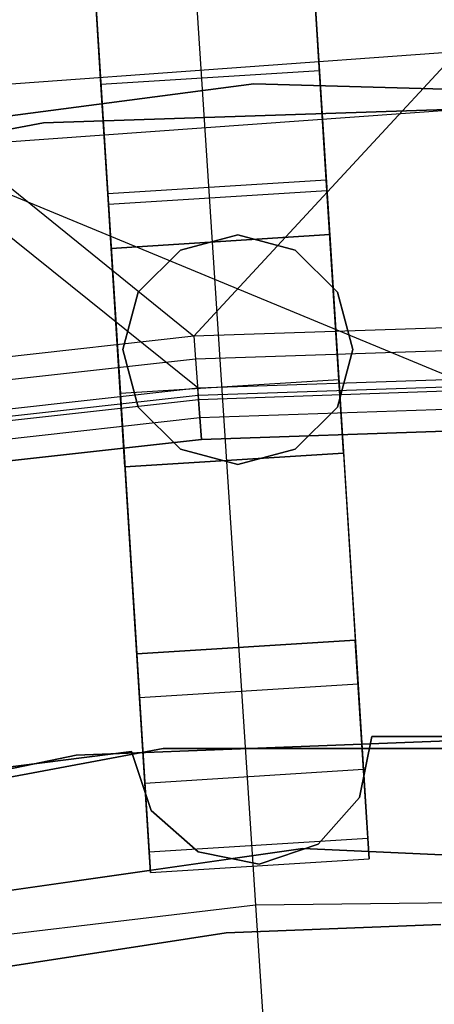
# Model space of a CAD drawing. Extents: x 0 to 27.3, y 0 to 27.3.
# Tile 53 of 117: x 13.266 to 13.645, y 16.135 to 17.035. Entities that reach past the tile are written whole.
import ezdxf

# ---------------------------------------------------------------- set-up
doc = ezdxf.new("R2010")
doc.units = 0
doc.header["$LTSCALE"] = 2.54
doc.layers.get('0').update_dxf_attribs({"color": 13, "linetype": 'CONTINUOUS'})

# ---------------------------------------------------------------- blocks, each defined once
blk = doc.blocks.new('SPUMPKIN_S_PM_STL_1')
at = {"color": 0}
for p, q in [((19.45885, 19.10915, 89.60823), (19.61614, 16.60913, 90.32142)), ((19.45885, 19.10915, 89.60823), (19.61614, 16.60913, 90.32142)), ((19.25925, 19.09659, 89.60823), (19.41654, 16.59654, 90.32142)), ((19.25925, 19.09659, 89.60823), (19.41654, 16.59654, 90.32142)), ((19.46233, 19.05383, 89.41559), (19.61869, 16.56862, 90.12559)), ((19.46233, 19.05383, 89.41559), (19.61869, 16.56862, 90.12559)), ((19.41908, 16.55606, 90.12559), (19.26273, 19.04128, 89.41559)), ((19.41908, 16.55606, 90.12559), (19.26273, 19.04128, 89.41559)), ((19.45849, 17.38678, 223.37859), (19.52507, 16.36665, 223.16753)), ((19.45849, 17.38678, 223.37859), (19.52507, 16.36665, 223.16753)), ((19.5897, 17.02931, 34.92856), (19.57401, 17.27882, 34.99554)), ((19.58342, 17.12912, 34.75535), (19.57401, 17.27882, 34.79554)), ((19.5897, 17.02931, 34.92856), (19.57401, 17.27882, 34.99554)), ((19.58342, 17.12912, 34.75535), (19.57401, 17.27882, 34.79554)), ((19.3744, 17.26626, 34.99554), (19.3901, 17.01676, 34.92856)), ((19.38382, 17.11656, 34.75535), (19.3744, 17.26626, 34.79554)), ((19.38382, 17.11656, 34.75535), (19.3744, 17.26626, 34.79554)), ((19.3744, 17.26626, 34.99554), (19.3901, 17.01676, 34.92856)), ((19.70903, 17.14643, 90.32087), (19.19367, 17.1091, 90.32087)), ((19.70903, 17.14643, 90.32087), (19.19367, 17.1091, 90.32087)), ((19.46883, 16.8865, 91.05338), (19.70903, 17.14643, 90.32087)), ((19.46883, 16.8865, 91.05338), (19.70903, 17.14643, 90.32087)), ((19.58342, 17.12912, 34.75535), (19.38382, 17.11656, 34.75535)), ((19.58342, 17.12912, 34.75535), (19.38382, 17.11656, 34.75535)), ((19.59032, 17.01953, 34.64554), (19.58342, 17.12912, 34.75535)), ((19.59032, 17.01953, 34.64554), (19.58342, 17.12912, 34.75535)), ((19.00229, 17.04917, 34.59554), (19.52356, 17.1171, 34.59554)), ((19.52356, 17.1171, 33.99554), (19.00229, 17.04917, 33.99554)), ((19.52356, 17.1171, 33.99554), (19.00229, 17.04917, 33.99554)), ((19.00229, 17.04917, 34.59554), (19.52356, 17.1171, 34.59554)), ((19.52356, 17.1171, 34.59554), (20.04904, 17.10265, 34.59554)), ((20.04904, 17.10265, 33.99554), (19.52356, 17.1171, 33.99554)), ((19.52356, 17.1171, 33.99554), (19.52356, 17.1171, 34.59554)), ((19.52356, 17.1171, 33.99554), (19.52356, 17.1171, 34.59554)), ((20.04904, 17.10265, 33.99554), (19.52356, 17.1171, 33.99554)), ((19.52356, 17.1171, 34.59554), (20.04904, 17.10265, 34.59554)), ((19.19367, 17.1091, 90.32087), (19.46883, 16.8865, 91.05338)), ((19.19367, 17.1091, 90.32087), (19.46883, 16.8865, 91.05338)), ((19.39072, 17.00697, 34.64554), (19.38382, 17.11656, 34.75535)), ((19.39072, 17.00697, 34.64554), (19.38382, 17.11656, 34.75535)), ((19.7088, 17.09356, 90.32087), (19.20152, 17.05681, 90.32087)), ((19.7088, 17.09356, 90.32087), (19.20152, 17.05681, 90.32087)), ((19.33141, 17.08161, 34.19554), (19.84095, 17.09824, 34.19554)), ((19.84095, 17.09824, 34.09554), (19.33141, 17.08161, 34.09554)), ((19.84095, 17.09824, 34.09554), (19.33141, 17.08161, 34.09554)), ((19.33141, 17.08161, 34.19554), (19.84095, 17.09824, 34.19554)), ((19.33141, 17.08161, 34.09554), (18.83037, 16.9874, 34.09554)), ((18.83037, 16.9874, 34.19554), (19.33141, 17.08161, 34.19554)), ((19.33141, 17.08161, 34.09554), (18.83037, 16.9874, 34.09554)), ((18.83037, 16.9874, 34.19554), (19.33141, 17.08161, 34.19554)), ((19.33141, 17.08161, 34.09554), (19.33141, 17.08161, 34.19554)), ((19.33141, 17.08161, 34.09554), (19.33141, 17.08161, 34.19554)), ((19.70774, 16.84735, 91.03712), (19.20152, 17.05681, 90.32087)), ((19.47224, 16.83934, 91.03712), (19.20152, 17.05681, 90.32087)), ((19.70774, 16.84735, 91.03712), (19.20152, 17.05681, 90.32087)), ((19.47224, 16.83934, 91.03712), (19.20152, 17.05681, 90.32087)), ((19.5897, 17.02931, 34.92856), (19.3901, 17.01676, 34.92856)), ((19.5897, 17.02931, 34.92856), (19.3901, 17.01676, 34.92856)), ((19.60119, 16.84666, 34.74554), (19.5897, 17.02931, 34.92856)), ((19.60119, 16.84666, 34.74554), (19.5897, 17.02931, 34.92856)), ((19.59032, 17.01953, 34.64554), (19.39072, 17.00697, 34.64554)), ((19.59032, 17.01953, 34.64554), (19.39072, 17.00697, 34.64554)), ((19.59284, 16.97941, 34.49554), (19.59032, 17.01953, 34.64554)), ((19.59284, 16.97941, 34.49554), (19.59032, 17.01953, 34.64554)), ((19.3901, 17.01676, 34.92856), (19.40159, 16.8341, 34.74554)), ((19.3901, 17.01676, 34.92856), (19.40159, 16.8341, 34.74554)), ((19.39324, 16.96685, 34.49554), (19.39072, 17.00697, 34.64554)), ((19.39324, 16.96685, 34.49554), (19.39072, 17.00697, 34.64554)), ((19.39324, 16.96685, 34.19554), (19.59284, 16.97941, 34.19554)), ((19.59284, 16.97941, 34.49554), (19.39324, 16.96685, 34.49554)), ((19.39324, 16.96685, 34.19554), (19.59284, 16.97941, 34.19554)), ((19.59284, 16.97941, 34.49554), (19.39324, 16.96685, 34.49554)), ((19.50889, 16.97928, 34.59554), (19.45639, 16.96521, 34.59554)), ((19.45639, 16.96521, 34.79554), (19.50889, 16.97928, 34.79554)), ((19.45639, 16.96521, 34.79554), (19.50889, 16.97928, 34.79554)), ((19.50889, 16.97928, 34.59554), (19.45639, 16.96521, 34.59554)), ((19.56139, 16.96521, 34.59554), (19.50889, 16.97928, 34.59554)), ((19.50889, 16.97928, 34.79554), (19.56139, 16.96521, 34.79554)), ((19.50889, 16.97928, 34.79554), (19.56139, 16.96521, 34.79554)), ((19.50889, 16.97928, 34.79554), (19.50889, 16.97928, 34.59554)), ((19.56139, 16.96521, 34.59554), (19.50889, 16.97928, 34.59554)), ((19.50889, 16.97928, 34.79554), (19.50889, 16.97928, 34.59554)), ((19.59284, 16.97941, 34.19554), (19.6054, 16.77981, 34.19554)), ((19.59284, 16.97941, 34.19554), (19.59284, 16.97941, 34.49554)), ((19.59284, 16.97941, 34.19554), (19.6054, 16.77981, 34.19554)), ((19.59284, 16.97941, 34.19554), (19.59284, 16.97941, 34.49554)), ((19.4058, 16.76725, 34.19554), (19.39324, 16.96685, 34.19554)), ((19.39324, 16.96685, 34.19554), (19.39324, 16.96685, 34.49554)), ((19.39324, 16.96685, 34.19554), (19.39324, 16.96685, 34.49554)), ((19.4058, 16.76725, 34.19554), (19.39324, 16.96685, 34.19554)), ((19.45639, 16.96521, 34.59554), (19.41796, 16.92678, 34.59554)), ((19.41796, 16.92678, 34.79554), (19.45639, 16.96521, 34.79554)), ((19.41796, 16.92678, 34.79554), (19.45639, 16.96521, 34.79554)), ((19.45639, 16.96521, 34.59554), (19.41796, 16.92678, 34.59554)), ((19.45639, 16.96521, 34.79554), (19.45639, 16.96521, 34.59554)), ((19.45639, 16.96521, 34.79554), (19.45639, 16.96521, 34.59554)), ((19.59982, 16.92678, 34.59554), (19.56139, 16.96521, 34.59554)), ((19.56139, 16.96521, 34.79554), (19.59982, 16.92678, 34.79554)), ((19.56139, 16.96521, 34.79554), (19.59982, 16.92678, 34.79554)), ((19.56139, 16.96521, 34.79554), (19.56139, 16.96521, 34.59554)), ((19.59982, 16.92678, 34.59554), (19.56139, 16.96521, 34.59554)), ((19.56139, 16.96521, 34.79554), (19.56139, 16.96521, 34.59554)), ((19.41796, 16.92678, 34.59554), (19.40389, 16.87428, 34.59554)), ((19.40389, 16.87428, 34.79554), (19.41796, 16.92678, 34.79554)), ((19.40389, 16.87428, 34.79554), (19.41796, 16.92678, 34.79554)), ((19.41796, 16.92678, 34.59554), (19.40389, 16.87428, 34.59554)), ((19.41796, 16.92678, 34.79554), (19.41796, 16.92678, 34.59554)), ((19.41796, 16.92678, 34.79554), (19.41796, 16.92678, 34.59554)), ((19.61389, 16.87428, 34.59554), (19.59982, 16.92678, 34.59554)), ((19.59982, 16.92678, 34.79554), (19.61389, 16.87428, 34.79554)), ((19.59982, 16.92678, 34.79554), (19.61389, 16.87428, 34.79554)), ((19.59982, 16.92678, 34.79554), (19.59982, 16.92678, 34.59554)), ((19.61389, 16.87428, 34.59554), (19.59982, 16.92678, 34.59554)), ((19.59982, 16.92678, 34.79554), (19.59982, 16.92678, 34.59554)), ((19.70794, 16.89464, 91.05338), (19.46883, 16.8865, 91.05338)), ((19.70794, 16.89464, 91.05338), (19.46883, 16.8865, 91.05338)), ((19.46883, 16.8865, 91.05338), (19.23103, 16.86009, 91.05338)), ((19.46883, 16.8865, 91.05338), (19.23103, 16.86009, 91.05338)), ((19.46883, 16.8865, 91.05338), (19.47034, 16.86554, 91.08861)), ((19.46883, 16.8865, 91.05338), (19.47034, 16.86554, 91.08861)), ((19.40389, 16.87428, 34.59554), (19.41796, 16.82178, 34.59554)), ((19.41796, 16.82178, 34.79554), (19.40389, 16.87428, 34.79554)), ((19.40389, 16.87428, 34.79554), (19.40389, 16.87428, 34.59554)), ((19.40389, 16.87428, 34.79554), (19.40389, 16.87428, 34.59554)), ((19.41796, 16.82178, 34.79554), (19.40389, 16.87428, 34.79554)), ((19.40389, 16.87428, 34.59554), (19.41796, 16.82178, 34.59554)), ((19.59982, 16.82178, 34.59554), (19.61389, 16.87428, 34.59554)), ((19.61389, 16.87428, 34.79554), (19.59982, 16.82178, 34.79554)), ((19.61389, 16.87428, 34.79554), (19.59982, 16.82178, 34.79554)), ((19.59982, 16.82178, 34.59554), (19.61389, 16.87428, 34.59554)), ((19.61389, 16.87428, 34.79554), (19.61389, 16.87428, 34.59554)), ((19.61389, 16.87428, 34.79554), (19.61389, 16.87428, 34.59554)), ((19.47034, 16.86554, 91.08861), (19.23415, 16.83931, 91.08861)), ((19.47034, 16.86554, 91.08861), (19.23415, 16.83931, 91.08861)), ((19.70785, 16.87362, 91.08861), (19.47034, 16.86554, 91.08861)), ((19.70785, 16.87362, 91.08861), (19.47034, 16.86554, 91.08861)), ((19.47034, 16.86554, 91.08861), (19.47276, 16.83223, 91.11245)), ((19.47034, 16.86554, 91.08861), (19.47276, 16.83223, 91.11245)), ((19.47224, 16.83934, 91.03712), (19.70774, 16.84735, 91.03712)), ((19.47224, 16.83934, 91.03712), (19.70774, 16.84735, 91.03712)), ((19.23805, 16.81333, 91.03712), (19.47224, 16.83934, 91.03712)), ((19.23805, 16.81333, 91.03712), (19.47224, 16.83934, 91.03712)), ((19.60119, 16.84666, 34.74554), (19.40159, 16.8341, 34.74554)), ((19.60119, 16.84666, 34.74554), (19.40159, 16.8341, 34.74554)), ((19.473, 16.82886, 91.05474), (19.47224, 16.83934, 91.03712)), ((19.473, 16.82886, 91.05474), (19.47224, 16.83934, 91.03712)), ((19.70771, 16.84022, 91.11245), (19.47276, 16.83223, 91.11245)), ((19.70771, 16.84022, 91.11245), (19.47276, 16.83223, 91.11245)), ((19.6054, 16.77981, 34.49554), (19.60119, 16.84666, 34.74554)), ((19.6054, 16.77981, 34.49554), (19.60119, 16.84666, 34.74554)), ((19.47276, 16.83223, 91.11245), (19.23911, 16.80628, 91.11245)), ((19.47276, 16.83223, 91.11245), (19.23911, 16.80628, 91.11245)), ((19.40159, 16.8341, 34.74554), (19.4058, 16.76725, 34.49554)), ((19.40159, 16.8341, 34.74554), (19.4058, 16.76725, 34.49554)), ((19.47276, 16.83223, 91.11245), (19.47566, 16.79218, 91.12087)), ((19.47276, 16.83223, 91.11245), (19.47566, 16.79218, 91.12087)), ((19.473, 16.82886, 91.05474), (19.70769, 16.83684, 91.05474)), ((19.473, 16.82886, 91.05474), (19.70769, 16.83684, 91.05474)), ((19.23961, 16.80294, 91.05474), (19.473, 16.82886, 91.05474)), ((19.23961, 16.80294, 91.05474), (19.473, 16.82886, 91.05474)), ((19.41796, 16.82178, 34.59554), (19.45639, 16.78335, 34.59554)), ((19.45639, 16.78335, 34.79554), (19.41796, 16.82178, 34.79554)), ((19.41796, 16.82178, 34.79554), (19.41796, 16.82178, 34.59554)), ((19.41796, 16.82178, 34.79554), (19.41796, 16.82178, 34.59554)), ((19.45639, 16.78335, 34.79554), (19.41796, 16.82178, 34.79554)), ((19.41796, 16.82178, 34.59554), (19.45639, 16.78335, 34.59554)), ((19.47421, 16.81221, 91.06666), (19.473, 16.82886, 91.05474)), ((19.47421, 16.81221, 91.06666), (19.473, 16.82886, 91.05474)), ((19.47421, 16.81221, 91.06666), (19.70762, 16.82015, 91.06666)), ((19.47421, 16.81221, 91.06666), (19.70762, 16.82015, 91.06666)), ((19.56139, 16.78335, 34.59554), (19.59982, 16.82178, 34.59554)), ((19.59982, 16.82178, 34.79554), (19.56139, 16.78335, 34.79554)), ((19.59982, 16.82178, 34.79554), (19.56139, 16.78335, 34.79554)), ((19.56139, 16.78335, 34.59554), (19.59982, 16.82178, 34.59554)), ((19.59982, 16.82178, 34.79554), (19.59982, 16.82178, 34.59554)), ((19.59982, 16.82178, 34.79554), (19.59982, 16.82178, 34.59554)), ((19.24209, 16.78642, 91.06666), (19.47421, 16.81221, 91.06666)), ((19.24209, 16.78642, 91.06666), (19.47421, 16.81221, 91.06666)), ((19.47566, 16.79218, 91.07087), (19.47421, 16.81221, 91.06666)), ((19.47566, 16.79218, 91.07087), (19.47421, 16.81221, 91.06666)), ((19.70753, 16.80007, 91.12087), (19.47566, 16.79218, 91.12087)), ((19.70753, 16.80007, 91.12087), (19.47566, 16.79218, 91.12087)), ((19.47566, 16.79218, 91.07087), (19.70753, 16.80007, 91.07087)), ((19.47566, 16.79218, 91.07087), (19.70753, 16.80007, 91.07087)), ((19.47566, 16.79218, 91.12087), (19.24507, 16.76657, 91.12087)), ((19.47566, 16.79218, 91.12087), (19.24507, 16.76657, 91.12087)), ((19.24507, 16.76657, 91.07087), (19.47566, 16.79218, 91.07087)), ((19.24507, 16.76657, 91.07087), (19.47566, 16.79218, 91.07087)), ((19.6054, 16.77981, 34.19554), (19.4058, 16.76725, 34.19554)), ((19.4058, 16.76725, 34.49554), (19.6054, 16.77981, 34.49554)), ((19.6054, 16.77981, 34.19554), (19.4058, 16.76725, 34.19554)), ((19.4058, 16.76725, 34.49554), (19.6054, 16.77981, 34.49554)), ((19.45639, 16.78335, 34.59554), (19.50889, 16.76928, 34.59554)), ((19.50889, 16.76928, 34.79554), (19.45639, 16.78335, 34.79554)), ((19.45639, 16.78335, 34.79554), (19.45639, 16.78335, 34.59554)), ((19.45639, 16.78335, 34.79554), (19.45639, 16.78335, 34.59554)), ((19.50889, 16.76928, 34.79554), (19.45639, 16.78335, 34.79554)), ((19.45639, 16.78335, 34.59554), (19.50889, 16.76928, 34.59554)), ((19.50889, 16.76928, 34.59554), (19.56139, 16.78335, 34.59554)), ((19.56139, 16.78335, 34.79554), (19.50889, 16.76928, 34.79554)), ((19.56139, 16.78335, 34.79554), (19.50889, 16.76928, 34.79554)), ((19.50889, 16.76928, 34.59554), (19.56139, 16.78335, 34.59554)), ((19.56139, 16.78335, 34.79554), (19.56139, 16.78335, 34.59554)), ((19.56139, 16.78335, 34.79554), (19.56139, 16.78335, 34.59554)), ((19.6054, 16.77981, 34.19554), (19.6054, 16.77981, 34.49554)), ((19.6054, 16.77981, 34.19554), (19.6054, 16.77981, 34.49554)), ((19.4058, 16.76725, 34.49554), (19.4058, 16.76725, 34.19554)), ((19.4058, 16.76725, 34.49554), (19.4058, 16.76725, 34.19554)), ((19.50889, 16.76928, 34.59554), (19.50889, 16.76928, 34.79554)), ((19.50889, 16.76928, 34.59554), (19.50889, 16.76928, 34.79554)), ((19.41654, 16.59654, 90.32142), (19.61614, 16.60913, 90.32142)), ((19.41654, 16.59654, 90.32142), (19.61614, 16.60913, 90.32142)), ((19.61617, 16.60858, 90.62087), (19.41657, 16.59602, 90.62087)), ((19.61617, 16.60858, 90.62087), (19.41657, 16.59602, 90.62087)), ((19.61614, 16.60913, 90.32142), (19.61617, 16.60858, 90.62087)), ((19.61614, 16.60913, 90.32142), (19.61617, 16.60858, 90.62087)), ((19.62873, 16.40897, 90.62087), (19.61617, 16.60858, 90.62087)), ((19.62873, 16.40897, 90.62087), (19.61617, 16.60858, 90.62087)), ((19.41654, 16.59654, 90.32142), (19.41657, 16.59602, 90.62087)), ((19.41654, 16.59654, 90.32142), (19.41657, 16.59602, 90.62087)), ((19.41657, 16.59602, 90.62087), (19.42913, 16.39642, 90.62087)), ((19.41657, 16.59602, 90.62087), (19.42913, 16.39642, 90.62087)), ((19.61869, 16.56862, 90.12559), (19.41908, 16.55606, 90.12559)), ((19.61869, 16.56862, 90.12559), (19.41908, 16.55606, 90.12559)), ((19.61869, 16.56862, 90.12559), (19.62361, 16.4904, 90.16036)), ((19.61869, 16.56862, 90.12559), (19.62361, 16.4904, 90.16036)), ((19.424, 16.47784, 90.16036), (19.41908, 16.55606, 90.12559)), ((19.424, 16.47784, 90.16036), (19.41908, 16.55606, 90.12559)), ((19.81555, 16.5213, 34.09554), (19.36129, 16.50372, 34.09554)), ((19.36129, 16.50372, 34.19554), (19.81555, 16.5213, 34.19554)), ((19.36129, 16.50372, 34.19554), (19.81555, 16.5213, 34.19554)), ((19.81555, 16.5213, 34.09554), (19.36129, 16.50372, 34.09554)), ((19.61997, 16.46493, 90.57087), (19.63121, 16.52074, 90.57087)), ((19.63121, 16.52074, 90.37087), (19.61997, 16.46493, 90.37087)), ((19.63121, 16.52074, 90.37087), (19.61997, 16.46493, 90.37087)), ((19.61997, 16.46493, 90.57087), (19.63121, 16.52074, 90.57087)), ((19.63121, 16.52074, 90.57087), (19.75676, 16.52076, 90.57087)), ((19.75676, 16.52076, 90.37087), (19.63121, 16.52074, 90.37087)), ((19.75676, 16.52076, 90.37087), (19.63121, 16.52074, 90.37087)), ((19.63121, 16.52074, 90.57087), (19.75676, 16.52076, 90.57087)), ((19.63121, 16.52074, 90.57087), (19.63121, 16.52074, 90.37087)), ((19.63121, 16.52074, 90.57087), (19.63121, 16.52074, 90.37087)), ((19.44073, 16.50973, 34.59554), (18.9419, 16.41648, 34.59554)), ((18.9419, 16.41648, 26.09554), (19.44073, 16.50973, 26.09554)), ((19.44073, 16.50973, 34.59554), (18.9419, 16.41648, 34.59554)), ((18.9419, 16.41648, 26.09554), (19.44073, 16.50973, 26.09554)), ((19.28714, 16.49113, 90.57087), (19.41169, 16.50689, 90.57087)), ((19.41169, 16.50689, 90.37087), (19.28714, 16.49113, 90.37087)), ((19.41169, 16.50689, 90.37087), (19.28714, 16.49113, 90.37087)), ((19.28714, 16.49113, 90.57087), (19.41169, 16.50689, 90.57087)), ((19.41169, 16.50689, 90.57087), (19.41169, 16.50689, 90.37087)), ((19.41169, 16.50689, 90.57087), (19.41169, 16.50689, 90.37087)), ((19.41169, 16.50689, 90.57087), (19.42986, 16.45293, 90.57087)), ((19.42986, 16.45293, 90.37087), (19.41169, 16.50689, 90.37087)), ((19.42986, 16.45293, 90.37087), (19.41169, 16.50689, 90.37087)), ((19.41169, 16.50689, 90.57087), (19.42986, 16.45293, 90.57087)), ((19.94821, 16.50973, 34.59554), (19.44073, 16.50973, 34.59554)), ((19.44073, 16.50973, 26.09554), (19.94821, 16.50973, 26.09554)), ((19.44073, 16.50973, 34.59554), (19.44073, 16.50973, 26.09554)), ((19.94821, 16.50973, 34.59554), (19.44073, 16.50973, 34.59554)), ((19.44073, 16.50973, 26.09554), (19.94821, 16.50973, 26.09554)), ((19.44073, 16.50973, 34.59554), (19.44073, 16.50973, 26.09554)), ((19.36129, 16.50372, 34.09554), (18.91612, 16.41162, 34.09554)), ((18.91612, 16.41162, 34.19554), (19.36129, 16.50372, 34.19554)), ((18.91612, 16.41162, 34.19554), (19.36129, 16.50372, 34.19554)), ((19.36129, 16.50372, 34.09554), (18.91612, 16.41162, 34.09554)), ((19.36129, 16.50372, 34.19554), (19.36129, 16.50372, 34.09554)), ((19.36129, 16.50372, 34.19554), (19.36129, 16.50372, 34.09554)), ((19.62361, 16.4904, 90.16036), (19.424, 16.47784, 90.16036)), ((19.62361, 16.4904, 90.16036), (19.424, 16.47784, 90.16036)), ((19.62361, 16.4904, 90.16036), (19.62757, 16.4275, 90.23738)), ((19.62361, 16.4904, 90.16036), (19.62757, 16.4275, 90.23738)), ((19.42796, 16.41495, 90.23738), (19.424, 16.47784, 90.16036)), ((19.42796, 16.41495, 90.23738), (19.424, 16.47784, 90.16036)), ((19.58233, 16.42222, 90.57087), (19.61997, 16.46493, 90.57087)), ((19.61997, 16.46493, 90.37087), (19.58233, 16.42222, 90.37087)), ((19.61997, 16.46493, 90.37087), (19.58233, 16.42222, 90.37087)), ((19.58233, 16.42222, 90.57087), (19.61997, 16.46493, 90.57087)), ((19.61997, 16.46493, 90.57087), (19.61997, 16.46493, 90.37087)), ((19.61997, 16.46493, 90.57087), (19.61997, 16.46493, 90.37087)), ((19.42986, 16.45293, 90.57087), (19.42986, 16.45293, 90.37087)), ((19.42986, 16.45293, 90.57087), (19.42986, 16.45293, 90.37087)), ((19.42986, 16.45293, 90.57087), (19.47257, 16.41529, 90.57087)), ((19.47257, 16.41529, 90.37087), (19.42986, 16.45293, 90.37087)), ((19.47257, 16.41529, 90.37087), (19.42986, 16.45293, 90.37087)), ((19.42986, 16.45293, 90.57087), (19.47257, 16.41529, 90.57087)), ((19.62757, 16.4275, 90.23738), (19.42796, 16.41495, 90.23738)), ((19.62757, 16.4275, 90.23738), (19.42796, 16.41495, 90.23738)), ((19.62757, 16.4275, 90.23738), (19.62873, 16.40897, 90.32154)), ((19.62757, 16.4275, 90.23738), (19.62873, 16.40897, 90.32154)), ((19.06971, 16.34677, 34.59554), (19.56838, 16.41846, 34.59554)), ((19.56838, 16.41846, 26.09554), (19.06971, 16.34677, 26.09554)), ((19.56838, 16.41846, 26.09554), (19.06971, 16.34677, 26.09554)), ((19.06971, 16.34677, 34.59554), (19.56838, 16.41846, 34.59554)), ((19.47257, 16.41529, 90.57087), (19.47257, 16.41529, 90.37087)), ((19.47257, 16.41529, 90.57087), (19.47257, 16.41529, 90.37087)), ((19.47257, 16.41529, 90.57087), (19.52838, 16.40405, 90.57087)), ((19.52838, 16.40405, 90.37087), (19.47257, 16.41529, 90.37087)), ((19.52838, 16.40405, 90.37087), (19.47257, 16.41529, 90.37087)), ((19.47257, 16.41529, 90.57087), (19.52838, 16.40405, 90.57087)), ((19.52838, 16.40405, 90.57087), (19.58233, 16.42222, 90.57087)), ((19.58233, 16.42222, 90.37087), (19.52838, 16.40405, 90.37087)), ((19.58233, 16.42222, 90.37087), (19.52838, 16.40405, 90.37087)), ((19.52838, 16.40405, 90.57087), (19.58233, 16.42222, 90.57087)), ((19.56838, 16.41846, 34.59554), (20.07161, 16.39449, 34.59554)), ((20.07161, 16.39449, 26.09554), (19.56838, 16.41846, 26.09554)), ((19.56838, 16.41846, 26.09554), (19.56838, 16.41846, 34.59554)), ((19.56838, 16.41846, 26.09554), (19.56838, 16.41846, 34.59554)), ((20.07161, 16.39449, 26.09554), (19.56838, 16.41846, 26.09554)), ((19.56838, 16.41846, 34.59554), (20.07161, 16.39449, 34.59554)), ((19.58233, 16.42222, 90.57087), (19.58233, 16.42222, 90.37087)), ((19.58233, 16.42222, 90.57087), (19.58233, 16.42222, 90.37087)), ((19.42913, 16.39642, 90.32154), (19.42796, 16.41495, 90.23738)), ((19.42913, 16.39642, 90.32154), (19.42796, 16.41495, 90.23738)), ((19.42913, 16.39642, 90.62087), (19.62873, 16.40897, 90.62087)), ((19.42913, 16.39642, 90.32154), (19.62873, 16.40897, 90.32154)), ((19.42913, 16.39642, 90.62087), (19.62873, 16.40897, 90.62087)), ((19.42913, 16.39642, 90.32154), (19.62873, 16.40897, 90.32154)), ((19.62873, 16.40897, 90.32154), (19.62873, 16.40897, 90.62087)), ((19.62873, 16.40897, 90.32154), (19.62873, 16.40897, 90.62087)), ((19.52838, 16.40405, 90.57087), (19.52838, 16.40405, 90.37087)), ((19.52838, 16.40405, 90.57087), (19.52838, 16.40405, 90.37087)), ((19.42913, 16.39642, 90.62087), (19.42913, 16.39642, 90.32154)), ((19.42913, 16.39642, 90.62087), (19.42913, 16.39642, 90.32154)), ((19.52507, 16.36665, 223.16753), (19.24548, 16.33312, 223.16753)), ((19.52507, 16.36665, 223.16753), (19.24548, 16.33312, 223.16753)), ((19.80666, 16.36975, 223.16753), (19.52507, 16.36665, 223.16753)), ((19.80666, 16.36975, 223.16753), (19.52507, 16.36665, 223.16753)), ((19.52507, 16.36665, 223.16753), (19.59244, 15.33459, 223.0262)), ((19.52507, 16.36665, 223.16753), (19.59244, 15.33459, 223.0262)), ((19.69447, 16.34874, 27.39541), (19.49831, 16.34122, 27.39541)), ((19.49831, 16.34122, 28.39541), (19.69447, 16.34874, 28.39541)), ((19.69447, 16.34874, 27.39541), (19.49831, 16.34122, 27.39541)), ((19.49831, 16.34122, 28.39541), (19.69447, 16.34874, 28.39541)), ((19.49831, 16.34122, 27.39541), (19.11059, 16.28133, 27.39541)), ((19.11059, 16.28133, 28.39541), (19.49831, 16.34122, 28.39541)), ((19.49831, 16.34122, 27.39541), (19.11059, 16.28133, 27.39541)), ((19.11059, 16.28133, 28.39541), (19.49831, 16.34122, 28.39541)), ((19.49831, 16.34122, 27.39541), (19.49831, 16.34122, 28.39541)), ((19.49831, 16.34122, 27.39541), (19.49831, 16.34122, 28.39541))]:
    blk.add_line(p, q, dxfattribs=at)

msp = doc.modelspace()

# ---------------------------------------------------------------- block references
at = {"color": 253}
msp.add_blockref('SPUMPKIN_S_PM_STL_1', (-6.0437, -0.14135, -26.09554), dxfattribs=at)

doc.saveas('drawing.dxf')
